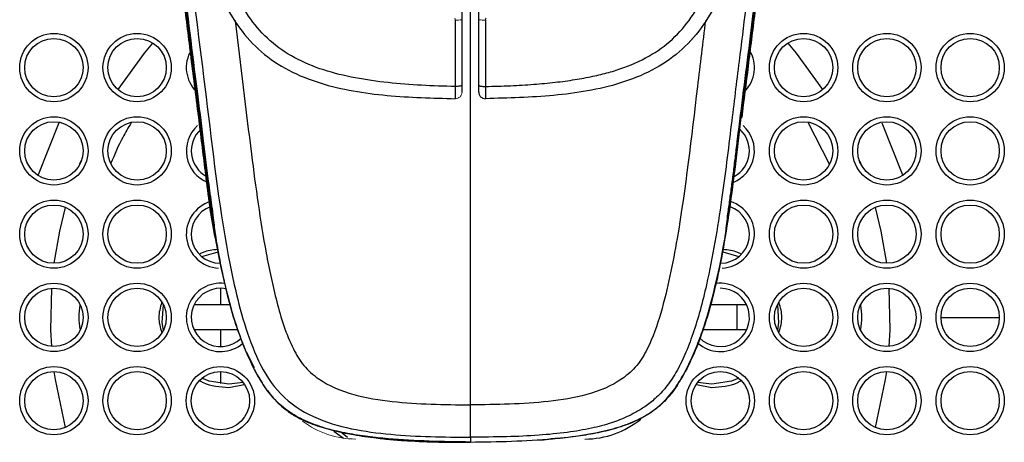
# Model space of a CAD drawing. Header units: millimetres. Extents: x -88 to 626, y -72 to 698.
# Tile 16 of 24: x 27 to 86, y 510 to 536. Entities that reach past the tile are written whole.
import ezdxf

# ---------------------------------------------------------------- set-up
doc = ezdxf.new("R2010")
doc.units = ezdxf.units.MM

msp = doc.modelspace()

# ---------------------------------------------------------------- linework, layer by layer
at = {"color": 8, "linetype": 'Continuous', "lineweight": 25}
for p, q in [((29.344, 529.384), (28.116, 526.25)), ((75.609, 526.905), (74.32, 529.393)), ((78.754, 529.384), (79.981, 526.25)), ((30.613, 526.91), (30.723, 527.184)), ((77.375, 527.184), (77.484, 526.91)), ((82.299, 517.695), (85.799, 517.695)), ((39.549, 513.495), (40.475, 513.671)), ((67.622, 513.671), (68.549, 513.495)), ((46.671, 510.488), (46.256, 510.825)), ((54.049, 510.213), (54.049, 510.196)), ((54.049, 510.213), (54.049, 510.196))]:
    msp.add_line(p, q, dxfattribs=at)
at = {"color": 7, "linetype": 'Continuous', "lineweight": 25}
for p, q in [((37.927, 521.351), (38.903, 521.642)), ((69.196, 521.642), (70.17, 521.351)), ((39.049, 519.445), (39.049, 518.445)), ((39.049, 518.445), (37.468, 518.445)), ((39.633, 518.445), (39.049, 518.445)), ((70.598, 518.445), (68.445, 518.445)), ((70.049, 518.445), (70.049, 516.945)), ((39.049, 516.945), (37.468, 516.945)), ((39.049, 516.945), (39.049, 515.945)), ((40.109, 516.945), (39.049, 516.945)), ((70.622, 516.945), (68.002, 516.945)), ((40.62, 515.618), (41.064, 514.697)), ((39.049, 514.445), (39.049, 513.726)), ((40.414, 513.789), (39.549, 513.695)), ((68.549, 513.695), (67.683, 513.789)), ((45.852, 510.872), (46.436, 510.446)), ((53.521, 510.223), (54.049, 510.198)), ((54.049, 510.198), (55.01, 510.231))]:
    msp.add_line(p, q, dxfattribs=at)
at = {"color": 144, "linetype": 'Continuous', "lineweight": 18}
msp.add_line((54.049, 510.213), (54.049, 510.213), dxfattribs=at)
msp.add_line((54.049, 510.213), (54.049, 510.213), dxfattribs=at)
at = {"color": 8, "linetype": 'Continuous', "lineweight": 25, "flags": 128}
for points in [[(32.904, 531.371), (34.494, 533.562), (34.999, 534.164)], [(73.099, 534.164), (73.603, 533.562), (75.194, 531.371)], [(29.077, 520.945), (29.406, 522.882), (29.748, 524.299)], [(78.35, 524.299), (78.691, 522.882), (79.021, 520.945)], [(28.927, 515.949), (28.877, 516.948), (28.927, 519.44)], [(79.171, 519.44), (79.22, 516.948), (79.171, 515.949)], [(29.748, 511.09), (29.142, 513.977), (29.077, 514.444)], [(79.021, 514.444), (78.955, 513.977), (78.35, 511.09)]]:
    msp.add_lwpolyline(points, dxfattribs=at)
at = {"color": 7, "linetype": 'Continuous', "lineweight": 25, "flags": 128}
for points in [[(37.743, 529.695), (37.773, 529.695), (37.804, 529.695)], [(35.623, 516.93), (35.56, 517.396), (35.623, 518.46)], [(72.475, 518.46), (72.537, 517.396), (72.475, 516.93)], [(39.549, 513.695), (38.37, 513.872), (37.927, 514.038)], [(70.17, 514.038), (69.728, 513.872), (68.549, 513.695)]]:
    msp.add_lwpolyline(points, dxfattribs=at)
at = {"color": 7, "linetype": 'Continuous', "lineweight": 25}
for centre, radius in [((29.049, 532.695), 2.05), ((29.049, 532.695), 1.75), ((34.049, 532.695), 2.05), ((34.049, 532.695), 1.75), ((74.049, 532.695), 2.05), ((74.049, 532.695), 1.75), ((79.049, 532.695), 2.05), ((79.049, 532.695), 1.75), ((84.049, 532.695), 2.05), ((84.049, 532.695), 1.75), ((29.049, 527.695), 2.05), ((34.049, 527.695), 2.05), ((74.049, 527.695), 2.05), ((79.049, 527.695), 2.05), ((84.049, 527.695), 2.05), ((29.049, 527.695), 1.75), ((34.049, 527.695), 1.75), ((74.049, 527.695), 1.75), ((79.049, 527.695), 1.75), ((84.049, 527.695), 1.75), ((29.049, 522.695), 2.05), ((29.049, 522.695), 1.75), ((34.049, 522.695), 2.05), ((34.049, 522.695), 1.75), ((74.049, 522.695), 2.05), ((74.049, 522.695), 1.75), ((79.049, 522.695), 2.05), ((79.049, 522.695), 1.75), ((84.049, 522.695), 2.05), ((84.049, 522.695), 1.75), ((29.049, 517.695), 2.05), ((34.049, 517.695), 2.05), ((74.049, 517.695), 2.05), ((79.049, 517.695), 2.05), ((84.049, 517.695), 2.05), ((29.049, 517.695), 1.75), ((34.049, 517.695), 1.75), ((74.049, 517.695), 1.75), ((79.049, 517.695), 1.75), ((84.049, 517.695), 1.75), ((29.049, 512.695), 2.05), ((29.049, 512.695), 1.75), ((34.049, 512.695), 2.05), ((34.049, 512.695), 1.75), ((39.049, 512.695), 2.05), ((39.049, 512.695), 1.75), ((69.049, 512.695), 2.05), ((69.049, 512.695), 1.75), ((74.049, 512.695), 2.05), ((74.049, 512.695), 1.75), ((79.049, 512.695), 2.05), ((79.049, 512.695), 1.75), ((84.049, 512.695), 2.05), ((84.049, 512.695), 1.75)]:
    msp.add_circle(centre, radius, dxfattribs=at)
at = {"color": 144, "linetype": 'Continuous', "lineweight": 18}
for centre, radius, start, end in [((53.244, 537.178), 1.635, 266.4104, 280.7244), ((54.853, 537.178), 1.635, 259.2756, 273.5896), ((47.174, 515.695), 5.3, 232.84823, 270)]:
    msp.add_arc(centre, radius, start, end, dxfattribs=at)
at = {"color": 8, "linetype": 'Continuous', "lineweight": 25}
for centre, radius, start, end in [((39.049, 532.695), 2.05, 149.23448, 224.92996), ((69.049, 532.695), 2.05, 315.07004, 30.76552), ((39.049, 527.695), 2.05, 132.08619, 247.93568), ((69.049, 527.695), 2.05, 292.06432, 47.91381), ((39.049, 522.695), 2.05, 107.2858, 266.57553), ((69.049, 522.695), 2.05, 273.44938, 72.7142), ((39.049, 517.695), 2.05, 82.80442, 310.73974), ((69.049, 517.695), 2.05, 228.73707, 97.34418), ((60.924, 515.695), 5.3, 270, 309.32662)]:
    msp.add_arc(centre, radius, start, end, dxfattribs=at)
at = {"color": 7, "linetype": 'Continuous', "lineweight": 25}
for centre, start, end in [((39.049, 527.695), 132.27357, 241.58996), ((69.049, 527.695), 298.41004, 47.72643), ((39.049, 522.695), 109.06657, 268.81928), ((69.049, 522.695), 271.18303, 70.93343), ((39.049, 517.695), 78.4932, 314.97682), ((69.049, 517.695), 224.82909, 90)]:
    msp.add_arc(centre, 1.75, start, end, dxfattribs=at)
for points, knots in [([(54.049, 641.972), (52.72, 641.943), (51.396, 641.878), (48.784, 641.522), (47.488, 641.242), (45.584, 640.664), (44.955, 640.444), (43.723, 639.954), (43.119, 639.682), (41.939, 639.084), (41.364, 638.756), (40.248, 638.044), (39.17, 637.271), (38.181, 636.393), (37.245, 635.468), (36.805, 634.983), (35.562, 633.454), (34.839, 632.342), (33.627, 630.01), (33.14, 628.796), (32.555, 626.919), (32.384, 626.283), (32.09, 625.006), (31.967, 624.362), (31.762, 623.072), (31.681, 622.425), (31.555, 621.129), (31.462, 619.831), (31.405, 618.53), (31.354, 617.228), (31.33, 616.577), (31.224, 613.319), (31.185, 610.709), (31.183, 602.872), (31.338, 597.637), (31.864, 587.167), (32.234, 581.933), (33.099, 571.479), (34.099, 561.027), (35.285, 550.58), (36.211, 542.747), (36.525, 540.136), (37.165, 534.916), (37.49, 532.306), (37.803, 529.695)], [0, 0, 0, 0, 0.03125, 0.03125, 0.0625, 0.0625, 0.078125, 0.078125, 0.09375, 0.09375, 0.109375, 0.109375, 0.125, 0.140625, 0.140625, 0.15625, 0.15625, 0.1875, 0.1875, 0.21875, 0.21875, 0.234375, 0.234375, 0.25, 0.25, 0.265625, 0.265625, 0.28125, 0.296875, 0.296875, 0.3125, 0.3125, 0.375, 0.375, 0.5, 0.5, 0.625, 0.625, 0.75, 0.875, 0.875, 0.9375, 0.9375, 1, 1, 1, 1]), ([(54.049, 510.213), (52.4, 510.233), (50.75, 510.264), (48.703, 510.446), (48.294, 510.489), (47.479, 510.595), (47.072, 510.656), (46.261, 510.808), (45.856, 510.899), (45.062, 511.124), (44.673, 511.257), (44.106, 511.501), (43.92, 511.59), (43.555, 511.787), (43.376, 511.894), (42.865, 512.242), (42.555, 512.51), (42.133, 512.965), (42, 513.126), (41.751, 513.456), (41.635, 513.625), (41.306, 514.146), (41.113, 514.508), (40.757, 515.251), (40.593, 515.631), (40.29, 516.394), (40.151, 516.778), (39.767, 517.938), (39.554, 518.721), (38.613, 522.664), (38.258, 525.907), (37.677, 530.759), (37.475, 532.375), (37.078, 535.608), (36.88, 537.225), (35.898, 545.307), (35.139, 551.775), (33.758, 564.719), (33.131, 571.195), (32.351, 580.914), (32.119, 584.155), (31.722, 590.637), (31.555, 593.879), (31.312, 600.36), (31.234, 603.6), (31.206, 610.076), (31.26, 613.31), (31.415, 617.346), (31.45, 618.153), (31.529, 619.765), (31.571, 620.571), (31.709, 622.179), (31.806, 622.983), (32.063, 624.567), (32.222, 625.35), (32.804, 627.666), (33.327, 629.17), (34.202, 630.982), (34.389, 631.343), (34.784, 632.05), (34.992, 632.396), (35.646, 633.411), (36.122, 634.057), (37.156, 635.286), (37.715, 635.868), (38.921, 636.966), (39.555, 637.47), (40.879, 638.39), (41.569, 638.807), (42.644, 639.373), (43.009, 639.551), (43.752, 639.889), (44.13, 640.047), (46.024, 640.786), (47.582, 641.21), (49.975, 641.628), (50.782, 641.731), (52.413, 641.865), (53.23, 641.895), (54.049, 641.906)], [0, 0, 0, 0, 0.03125, 0.03125, 0.039063, 0.039063, 0.046875, 0.046875, 0.054688, 0.054688, 0.0625, 0.0625, 0.066406, 0.066406, 0.070313, 0.070313, 0.078125, 0.078125, 0.082031, 0.082031, 0.085937, 0.085937, 0.09375, 0.09375, 0.101562, 0.101562, 0.109375, 0.109375, 0.125, 0.125, 0.1875, 0.1875, 0.21875, 0.21875, 0.25, 0.25, 0.375, 0.375, 0.5, 0.5, 0.5625, 0.5625, 0.625, 0.625, 0.6875, 0.6875, 0.75, 0.75, 0.765625, 0.765625, 0.78125, 0.78125, 0.796875, 0.796875, 0.8125, 0.8125, 0.84375, 0.84375, 0.851562, 0.851562, 0.859375, 0.859375, 0.875, 0.875, 0.890625, 0.890625, 0.90625, 0.90625, 0.921875, 0.921875, 0.929687, 0.929687, 0.9375, 0.9375, 0.96875, 0.96875, 0.984375, 0.984375, 1, 1, 1, 1]), ([(54.049, 641.972), (54.24, 641.971), (54.617, 641.969), (55.184, 641.952), (55.753, 641.924), (56.332, 641.884), (56.919, 641.832), (57.512, 641.766), (58.112, 641.687), (58.718, 641.592), (59.33, 641.482), (59.948, 641.356), (60.572, 641.211), (61.201, 641.049), (61.837, 640.866), (62.478, 640.663), (63.124, 640.438), (63.775, 640.191), (64.429, 639.919), (65.083, 639.622), (65.736, 639.298), (66.386, 638.947), (67.03, 638.566), (67.669, 638.155), (68.299, 637.712), (69.262, 636.975), (70.504, 635.861), (71.919, 634.267), (73.165, 632.478), (74.225, 630.511), (75.094, 628.378), (75.77, 626.087), (76.171, 624.069), (76.406, 622.352), (76.534, 620.947), (76.619, 619.441), (76.699, 617.847), (76.769, 616.175), (76.828, 614.425), (76.872, 612.593), (76.9, 610.679), (76.912, 608.681), (76.907, 606.601), (76.884, 604.437), (76.843, 602.19), (76.782, 599.858), (76.701, 597.441), (76.599, 594.939), (76.476, 592.353), (76.328, 589.596), (76.146, 586.581), (75.92, 583.214), (75.645, 579.491), (75.314, 575.41), (74.923, 570.966), (74.467, 566.158), (73.942, 560.982), (73.348, 555.437), (72.682, 549.523), (71.948, 543.239), (71.148, 536.588), (70.583, 532.033), (70.294, 529.695)], [0, 0, 0, 0, 0.004544, 0.008932, 0.01345, 0.018047, 0.022703, 0.027421, 0.032203, 0.037051, 0.041967, 0.046955, 0.052018, 0.057162, 0.06239, 0.067711, 0.073129, 0.078643, 0.08425, 0.089944, 0.095721, 0.101576, 0.107511, 0.113532, 0.119649, 0.12587, 0.142441, 0.159356, 0.176674, 0.194436, 0.212743, 0.23177, 0.251669, 0.262085, 0.273363, 0.285472, 0.298214, 0.31155, 0.3255, 0.340089, 0.355333, 0.371231, 0.387782, 0.404988, 0.422855, 0.44139, 0.460599, 0.48049, 0.501068, 0.522261, 0.546217, 0.572969, 0.60255, 0.634993, 0.670327, 0.70858, 0.749772, 0.793918, 0.841026, 0.891092, 0.944102, 1, 1, 1, 1]), ([(54.049, 510.213), (55.697, 510.233), (57.347, 510.264), (59.394, 510.446), (59.803, 510.489), (60.618, 510.595), (61.025, 510.656), (61.836, 510.808), (62.241, 510.899), (63.035, 511.124), (63.424, 511.257), (63.991, 511.501), (64.177, 511.59), (64.543, 511.787), (64.721, 511.894), (65.232, 512.242), (65.542, 512.51), (65.964, 512.965), (66.098, 513.126), (66.347, 513.456), (66.463, 513.625), (66.791, 514.146), (66.984, 514.508), (67.34, 515.251), (67.504, 515.631), (67.808, 516.394), (67.946, 516.778), (68.33, 517.938), (68.544, 518.721), (69.484, 522.664), (69.839, 525.907), (70.42, 530.759), (70.622, 532.375), (71.019, 535.608), (71.217, 537.225), (72.199, 545.307), (72.958, 551.775), (74.34, 564.719), (74.967, 571.195), (75.746, 580.914), (75.978, 584.155), (76.376, 590.637), (76.542, 593.879), (76.785, 600.36), (76.863, 603.6), (76.891, 610.076), (76.837, 613.31), (76.683, 617.346), (76.647, 618.153), (76.568, 619.765), (76.526, 620.571), (76.389, 622.179), (76.291, 622.983), (76.035, 624.567), (75.875, 625.35), (75.293, 627.666), (74.77, 629.17), (73.895, 630.982), (73.708, 631.343), (73.313, 632.05), (73.105, 632.396), (72.452, 633.411), (71.976, 634.057), (70.941, 635.286), (70.383, 635.868), (69.177, 636.966), (68.542, 637.47), (67.219, 638.39), (66.528, 638.807), (65.453, 639.373), (65.088, 639.551), (64.345, 639.889), (63.968, 640.047), (62.073, 640.786), (60.515, 641.21), (58.123, 641.628), (57.315, 641.731), (55.684, 641.865), (54.867, 641.895), (54.049, 641.906)], [0, 0, 0, 0, 0.03125, 0.03125, 0.039062, 0.039062, 0.046875, 0.046875, 0.054688, 0.054688, 0.0625, 0.0625, 0.066406, 0.066406, 0.070312, 0.070312, 0.078125, 0.078125, 0.082031, 0.082031, 0.085938, 0.085938, 0.09375, 0.09375, 0.101563, 0.101563, 0.109375, 0.109375, 0.125, 0.125, 0.1875, 0.1875, 0.21875, 0.21875, 0.25, 0.25, 0.375, 0.375, 0.5, 0.5, 0.5625, 0.5625, 0.625, 0.625, 0.6875, 0.6875, 0.75, 0.75, 0.765625, 0.765625, 0.78125, 0.78125, 0.796875, 0.796875, 0.8125, 0.8125, 0.84375, 0.84375, 0.851563, 0.851563, 0.859375, 0.859375, 0.875, 0.875, 0.890625, 0.890625, 0.90625, 0.90625, 0.921875, 0.921875, 0.929688, 0.929688, 0.9375, 0.9375, 0.96875, 0.96875, 0.984375, 0.984375, 1, 1, 1, 1]), ([(54.049, 640.88), (53.243, 640.86), (51.632, 640.817), (50.048, 640.611), (47.69, 640.194), (46.129, 639.775), (43.115, 638.629), (41.717, 637.857), (39.128, 635.933), (37.987, 634.798), (36.036, 632.263), (35.222, 630.855), (33.939, 627.943), (33.45, 626.416), (32.736, 623.285), (32.525, 621.704), (32.286, 618.522), (32.211, 616.925), (31.9, 608.936), (31.94, 602.54), (32.403, 589.742), (32.802, 583.348), (34.298, 564.181), (35.691, 551.43), (37.614, 535.516), (38.013, 532.335), (38.794, 525.971), (39.173, 522.779), (40.23, 518.093), (40.657, 516.534), (41.685, 514.365), (42.112, 513.67), (43.226, 512.528), (43.908, 512.075), (45.364, 511.401), (46.136, 511.176), (47.688, 510.855), (48.476, 510.751), (50.856, 510.528), (52.454, 510.512), (54.049, 510.506)], [0, 0, 0, 0, 0.015625, 0.03125, 0.03125, 0.0625, 0.0625, 0.09375, 0.09375, 0.125, 0.125, 0.15625, 0.15625, 0.1875, 0.1875, 0.21875, 0.21875, 0.25, 0.25, 0.375, 0.375, 0.5, 0.5, 0.75, 0.75, 0.8125, 0.8125, 0.875, 0.875, 0.90625, 0.90625, 0.921875, 0.921875, 0.9375, 0.9375, 0.953125, 0.953125, 0.96875, 0.96875, 1, 1, 1, 1]), ([(54.049, 640.88), (54.135, 640.878), (54.309, 640.874), (54.569, 640.867), (54.828, 640.859), (55.087, 640.85), (55.345, 640.841), (55.603, 640.829), (55.86, 640.816), (56.117, 640.801), (56.372, 640.783), (56.627, 640.763), (56.882, 640.74), (57.135, 640.714), (57.388, 640.686), (57.64, 640.655), (57.892, 640.622), (58.142, 640.586), (58.392, 640.547), (58.641, 640.506), (58.888, 640.463), (59.135, 640.418), (59.381, 640.37), (59.627, 640.32), (59.871, 640.268), (60.114, 640.214), (60.356, 640.158), (60.597, 640.099), (60.837, 640.038), (61.076, 639.976), (61.314, 639.911), (61.551, 639.844), (61.786, 639.775), (62.021, 639.703), (62.254, 639.63), (62.486, 639.554), (62.716, 639.477), (62.946, 639.397), (63.174, 639.315), (63.4, 639.231), (63.626, 639.145), (63.85, 639.056), (64.072, 638.966), (64.294, 638.873), (64.513, 638.778), (64.732, 638.683), (64.944, 638.573), (65.155, 638.463), (65.364, 638.351), (65.572, 638.238), (65.778, 638.122), (65.983, 638.005), (66.186, 637.886), (66.387, 637.765), (66.585, 637.642), (66.782, 637.516), (66.977, 637.388), (67.169, 637.258), (67.36, 637.125), (67.548, 636.99), (67.733, 636.852), (67.917, 636.713), (68.098, 636.571), (68.277, 636.428), (68.454, 636.282), (68.628, 636.134), (68.8, 635.984), (68.969, 635.833), (69.136, 635.679), (69.301, 635.524), (69.463, 635.366), (69.623, 635.207), (69.78, 635.046), (69.935, 634.884), (70.087, 634.72), (70.237, 634.554), (70.385, 634.387), (70.53, 634.219), (70.672, 634.049), (70.813, 633.877), (70.95, 633.705), (71.423, 633.098), (72.241, 631.916), (73.308, 629.964), (74.285, 627.574), (74.977, 625.132), (75.413, 622.829), (75.649, 620.839), (75.774, 618.926), (75.874, 617.099), (76.019, 613.773), (76.124, 608.919), (76.115, 602.509), (75.944, 596.107), (75.652, 589.715), (75.271, 583.332), (74.798, 576.823), (74.188, 569.561), (73.369, 560.923), (72.255, 550.426), (71.268, 541.989), (70.541, 536.003), (70.154, 532.859), (69.677, 529.042), (69.136, 524.55), (68.515, 520.821), (67.86, 518.145), (67.432, 516.743), (66.959, 515.495), (66.433, 514.413), (65.838, 513.521), (65.191, 512.841), (64.558, 512.346), (63.985, 511.995), (63.323, 511.662), (62.455, 511.324), (61.251, 511.007), (59.794, 510.768), (58.092, 510.6), (56.149, 510.517), (54.775, 510.51), (54.049, 510.506)], [0, 0, 0, 0, 0.001694, 0.003384, 0.005071, 0.006755, 0.008435, 0.010112, 0.011785, 0.013455, 0.015122, 0.016785, 0.018445, 0.020102, 0.021757, 0.023408, 0.025056, 0.026701, 0.028343, 0.029982, 0.031618, 0.033251, 0.03488, 0.036507, 0.03813, 0.03975, 0.041366, 0.04298, 0.04459, 0.046196, 0.047799, 0.049399, 0.050996, 0.052589, 0.054179, 0.055765, 0.057348, 0.058927, 0.060504, 0.062077, 0.063647, 0.065213, 0.066776, 0.068337, 0.069894, 0.071447, 0.072998, 0.074546, 0.076091, 0.077632, 0.07917, 0.080704, 0.082235, 0.083762, 0.085286, 0.086806, 0.088324, 0.089838, 0.091348, 0.092856, 0.09436, 0.095862, 0.097359, 0.098854, 0.100346, 0.101834, 0.103319, 0.1048, 0.106279, 0.107754, 0.109226, 0.110695, 0.11216, 0.113623, 0.115082, 0.116538, 0.117991, 0.11944, 0.120887, 0.122331, 0.123771, 0.125209, 0.137363, 0.151843, 0.168653, 0.187786, 0.201418, 0.214483, 0.226981, 0.238914, 0.250281, 0.292086, 0.333825, 0.375515, 0.41716, 0.458756, 0.500304, 0.544505, 0.600921, 0.669544, 0.750376, 0.766562, 0.787154, 0.812157, 0.841583, 0.8754, 0.885785, 0.895302, 0.903968, 0.911792, 0.918717, 0.924785, 0.930004, 0.934363, 0.937862, 0.944438, 0.952503, 0.962089, 0.973193, 0.985836, 1, 1, 1, 1]), ([(53.146, 531.562), (51.793, 531.585), (50.441, 531.647), (48.449, 531.864), (47.79, 531.956), (46.496, 532.203), (45.861, 532.356), (44.642, 532.749), (44.057, 532.99), (42.974, 533.573), (42.478, 533.915), (41.593, 534.694), (41.204, 535.129), (40.523, 536.086), (40.229, 536.61), (39.724, 537.732), (39.513, 538.329), (39.156, 539.562), (39.01, 540.198), (38.821, 541.168), (38.764, 541.494), (38.658, 542.149), (38.61, 542.476), (38.472, 543.487), (38.394, 544.162), (38.158, 546.189), (38.012, 547.543), (37.734, 550.252), (37.606, 551.61), (37.241, 555.679), (37.024, 558.391), (36.622, 563.822), (36.44, 566.539), (35.938, 574.693), (35.666, 580.132), (35.424, 585.575)], [0, 0, 0, 0, 0.0625, 0.0625, 0.09375, 0.09375, 0.125, 0.125, 0.15625, 0.15625, 0.1875, 0.1875, 0.21875, 0.21875, 0.25, 0.25, 0.28125, 0.28125, 0.3125, 0.3125, 0.328125, 0.328125, 0.34375, 0.34375, 0.375, 0.375, 0.4375, 0.4375, 0.5, 0.5, 0.625, 0.625, 0.75, 0.75, 1, 1, 1, 1]), ([(54.952, 531.562), (55.207, 531.568), (55.708, 531.578), (56.446, 531.606), (57.157, 531.643), (57.841, 531.69), (58.499, 531.745), (59.13, 531.811), (59.733, 531.886), (60.311, 531.97), (60.861, 532.064), (61.385, 532.167), (61.881, 532.28), (62.352, 532.402), (63.267, 532.674), (64.549, 533.194), (66.052, 534.202), (67.248, 535.518), (68.129, 537.065), (68.768, 538.842), (69.135, 540.389), (69.37, 541.695), (69.511, 542.629), (69.642, 543.657), (69.883, 545.674), (70.222, 548.783), (70.643, 553.198), (71.055, 558.11), (71.459, 563.55), (71.813, 568.947), (72.125, 574.349), (72.409, 579.804), (72.583, 583.599), (72.674, 585.575)], [0, 0, 0, 0, 0.011957, 0.0235, 0.034631, 0.045353, 0.055668, 0.065579, 0.075091, 0.084207, 0.092932, 0.101272, 0.109232, 0.11682, 0.124045, 0.154004, 0.181338, 0.208188, 0.23667, 0.264259, 0.296533, 0.31115, 0.326552, 0.340847, 0.359758, 0.421886, 0.487568, 0.567844, 0.653177, 0.743574, 0.821659, 0.907134, 1, 1, 1, 1]), ([(34.119, 584.605), (34.388, 579.438), (34.94, 568.823), (35.99, 556.873), (36.873, 548.738), (37.363, 544.671), (37.904, 540.631), (38.813, 537.35), (40.134, 535.037), (41.47, 533.576), (43.134, 532.464), (45.66, 531.475), (49.05, 530.939), (51.778, 530.865), (53.144, 530.829)], [0, 0, 0, 0, 0.241449, 0.495922, 0.559574, 0.623233, 0.687028, 0.749739, 0.780244, 0.810433, 0.84128, 0.872773, 0.936293, 1, 1, 1, 1]), ([(73.979, 584.605), (73.71, 579.437), (73.158, 568.823), (72.107, 556.873), (71.224, 548.738), (70.734, 544.671), (70.193, 540.631), (69.285, 537.35), (67.964, 535.037), (66.628, 533.576), (64.963, 532.464), (62.437, 531.475), (59.047, 530.939), (56.319, 530.865), (54.953, 530.829)], [0, 0, 0, 0, 0.241448, 0.495922, 0.559574, 0.623233, 0.687028, 0.749738, 0.780244, 0.810433, 0.84128, 0.872773, 0.936292, 1, 1, 1, 1]), ([(37.742, 529.695), (37.568, 531.071), (37.412, 532.317), (37.192, 534.086), (37.122, 534.659), (36.982, 535.787), (36.914, 536.341), (36.714, 537.975), (36.586, 539.027), (36.34, 541.056), (36.223, 542.036), (35.993, 543.966), (35.881, 544.919), (35.659, 546.811), (35.55, 547.748), (35.336, 549.607), (35.231, 550.53), (35.022, 552.384), (34.917, 553.316), (34.711, 555.186), (34.608, 556.125), (34.402, 558.036), (34.299, 559.006), (34.092, 560.984), (33.988, 561.991), (33.777, 564.073), (33.669, 565.15), (33.342, 568.515), (33.117, 570.936), (32.78, 574.818), (32.668, 576.152), (32.448, 578.884), (32.341, 580.282), (32.238, 581.695)], [0, 0, 0, 0, 0.0625, 0.0625, 0.09375, 0.09375, 0.125, 0.125, 0.1875, 0.1875, 0.25, 0.25, 0.3125, 0.3125, 0.375, 0.375, 0.4375, 0.4375, 0.5, 0.5, 0.5625, 0.5625, 0.625, 0.625, 0.6875, 0.6875, 0.75, 0.75, 0.875, 0.875, 0.9375, 0.9375, 1, 1, 1, 1]), ([(32.388, 581.557), (32.608, 578.677), (33.033, 573.128), (33.783, 565.228), (34.524, 558.03), (35.235, 551.564), (35.982, 545.022), (36.773, 538.345), (37.461, 532.66), (37.997, 528.54), (38.24, 526.481), (38.417, 525.128), (38.524, 524.388), (38.64, 523.521), (38.748, 522.392), (38.912, 521.523), (39.012, 520.992)], [0, 0, 0, 0, 0.14183, 0.273253, 0.389022, 0.496672, 0.592292, 0.712072, 0.826303, 0.872688, 0.915339, 0.927695, 0.939418, 0.951882, 0.970639, 1, 1, 1, 1]), ([(70.355, 529.695), (70.485, 530.727), (70.749, 532.822), (71.144, 536.014), (71.545, 539.299), (72.054, 543.529), (72.697, 549.01), (73.477, 555.937), (74.182, 562.624), (74.76, 568.543), (75.193, 573.33), (75.556, 577.65), (75.762, 580.393), (75.86, 581.695)], [0, 0, 0, 0, 0.059566, 0.120977, 0.184216, 0.249214, 0.365119, 0.500554, 0.648957, 0.750925, 0.84196, 0.924963, 1, 1, 1, 1]), ([(69.085, 520.992), (69.195, 521.585), (69.37, 522.532), (69.483, 523.782), (69.627, 524.744), (69.742, 525.598), (69.857, 526.495), (69.97, 527.431), (70.285, 530.017), (70.815, 534.122), (71.501, 539.829), (72.132, 545.184), (72.738, 550.474), (73.324, 555.745), (73.931, 561.457), (74.552, 567.703), (75.166, 574.382), (75.517, 579.02), (75.694, 581.353)], [0, 0, 0, 0, 0.0329898, 0.0526862, 0.0662458, 0.0802694, 0.0950769, 0.1105497, 0.1265808, 0.2229112, 0.3137913, 0.409085, 0.4881824, 0.5759182, 0.6700534, 0.7708437, 0.8847386, 1, 1, 1, 1]), ([(54.955, 535.547), (54.955, 535.328), (54.955, 534.889), (54.955, 534.229), (54.954, 533.567), (54.954, 532.901), (54.953, 532.232), (54.952, 531.786), (54.952, 531.562)], [0, 0, 0, 0, 0.163885, 0.328733, 0.49463, 0.661699, 0.830097, 1, 1, 1, 1]), ([(53.549, 531.636), (53.549, 531.628), (53.54, 531.618), (53.501, 531.6), (53.47, 531.591), (53.391, 531.577), (53.343, 531.571), (53.244, 531.564), (53.193, 531.562), (53.146, 531.562)], [0, 0, 0, 0, 0.25, 0.25, 0.5, 0.5, 0.75, 0.75, 1, 1, 1, 1]), ([(53.549, 531.229), (53.549, 531.225), (53.549, 531.266), (53.549, 531.413), (53.549, 531.521), (53.549, 531.636)], [0, 0, 0, 0, 0.5, 0.5, 1, 1, 1, 1]), ([(54.549, 531.636), (54.549, 531.628), (54.557, 531.618), (54.597, 531.6), (54.627, 531.591), (54.706, 531.577), (54.754, 531.571), (54.853, 531.564), (54.904, 531.562), (54.952, 531.562)], [0, 0, 0, 0, 0.25, 0.25, 0.5, 0.5, 0.75, 0.75, 1, 1, 1, 1]), ([(54.549, 531.229), (54.549, 531.225), (54.549, 531.266), (54.549, 531.413), (54.549, 531.521), (54.549, 531.636)], [0, 0, 0, 0, 0.5, 0.5, 1, 1, 1, 1]), ([(54.952, 531.562), (54.952, 531.466), (54.953, 531.368), (54.954, 531.183), (54.955, 531.097), (54.955, 530.959), (54.955, 530.906), (54.954, 530.839), (54.954, 530.826), (54.953, 530.829)], [0, 0, 0, 0, 0.25, 0.25, 0.5, 0.5, 0.75, 0.75, 1, 1, 1, 1]), ([(54.549, 531.229), (54.549, 531.181), (54.557, 531.13), (54.597, 531.031), (54.628, 530.983), (54.707, 530.905), (54.755, 530.875), (54.854, 530.836), (54.906, 530.828), (54.953, 530.829)], [0, 0, 0, 0, 0.25, 0.25, 0.5, 0.5, 0.75, 0.75, 1, 1, 1, 1]), ([(38.926, 521.626), (38.837, 522.021), (38.477, 523.62), (38.169, 526.327), (37.878, 528.623), (37.742, 529.695)], [0, 0, 0, 0, 0.14856, 0.602484, 1, 1, 1, 1]), ([(37.804, 529.695), (37.854, 529.285), (37.96, 528.423), (38.123, 527.064), (38.307, 525.578), (38.525, 523.966), (38.739, 522.603), (38.95, 521.411), (39.188, 520.183), (39.548, 518.62), (40.088, 516.827), (40.743, 515.203), (41.449, 513.856), (42.082, 512.992), (42.606, 512.451), (43.087, 512.052), (43.779, 511.616), (44.716, 511.209), (45.689, 510.931), (46.472, 510.764), (47.326, 510.601), (48.255, 510.467), (49.334, 510.355), (50.583, 510.263), (52.158, 510.203), (53.416, 510.199), (54.049, 510.196)], [0, 0, 0, 0, 0.0412305, 0.0867723, 0.1366182, 0.1907629, 0.2492178, 0.2744201, 0.3116291, 0.3740253, 0.4345802, 0.4983934, 0.5485409, 0.5860626, 0.6047944, 0.6236314, 0.6482861, 0.6862441, 0.7250708, 0.7491574, 0.7661798, 0.8118046, 0.8427444, 0.8744728, 0.9368133, 1, 1, 1, 1]), ([(70.294, 529.695), (70.183, 528.772), (69.96, 526.924), (69.618, 524.223), (69.288, 522.153), (69.002, 520.685), (68.791, 519.711), (68.532, 518.657), (68.212, 517.523), (67.805, 516.316), (67.281, 515.064), (66.741, 514.036), (66.21, 513.234), (65.705, 512.636), (64.853, 511.896), (63.876, 511.396), (62.911, 511.078), (62.249, 510.9), (61.174, 510.665), (60.018, 510.48), (59.093, 510.415), (58.798, 510.395)], [0, 0, 0, 0, 0.1103129, 0.2208151, 0.3230068, 0.3589527, 0.3983137, 0.4411834, 0.487731, 0.5380264, 0.5921389, 0.6485905, 0.6754547, 0.7062054, 0.7410246, 0.8087808, 0.8344036, 0.8614907, 0.8900256, 0.9648961, 1, 1, 1, 1]), ([(38.957, 521.276), (39.047, 520.836), (39.239, 519.899), (39.548, 518.749), (39.713, 518.139)], [0, 0, 0, 0, 0.4701795, 1, 1, 1, 1]), ([(68.605, 518.975), (68.635, 519.082), (68.89, 519.971), (69.02, 520.656), (69.135, 521.258)], [0, 0, 0, 0, 0.120229, 1, 1, 1, 1]), ([(58.051, 510.336), (58.184, 510.336), (58.423, 510.337), (58.658, 510.377), (58.763, 510.395)], [0, 0, 0, 0, 0.554875, 1, 1, 1, 1])]:
    msp.add_open_spline(points, degree=3, knots=knots, dxfattribs=at)
at = {"color": 8, "linetype": 'Continuous', "lineweight": 25}
for points, knots in [([(54.049, 512.445), (54.049, 517.261), (54.049, 527.09), (54.049, 542.321), (54.049, 559.403), (54.049, 577.564), (54.049, 590.309), (54.049, 596.394)], [0, 0, 0, 0, 0.17215, 0.351356, 0.544146, 0.782359, 1, 1, 1, 1]), ([(39.937, 535.518), (40.254, 532.846), (40.689, 529.179), (41.294, 524.524), (41.768, 521.559), (42.389, 518.626), (43.091, 516.324), (44.007, 514.774), (45.193, 513.726), (47.036, 512.973), (50.131, 512.489), (52.481, 512.462), (54.049, 512.445)], [0, 0, 0, 0, 0.253861, 0.348428, 0.442856, 0.537024, 0.631512, 0.668311, 0.705213, 0.778669, 0.852342, 1, 1, 1, 1]), ([(68.162, 535.521), (67.999, 534.2), (67.462, 529.834), (66.802, 523.942), (65.754, 518.674), (64.888, 516.12), (64.09, 514.774), (62.905, 513.726), (61.061, 512.973), (57.966, 512.489), (55.616, 512.462), (54.049, 512.445)], [0, 0, 0, 0, 0.12558, 0.414984, 0.55909, 0.631534, 0.668331, 0.705231, 0.778683, 0.85235, 1, 1, 1, 1]), ([(33.689, 529.372), (33.514, 529.086), (33.043, 528.312), (32.694, 527.476), (32.474, 526.949)], [0, 0, 0, 0, 0.36993, 1, 1, 1, 1]), ([(38.881, 521.767), (38.577, 521.744), (38.198, 521.715), (37.872, 521.534), (37.807, 521.498)], [0, 0, 0, 0, 0.802407, 1, 1, 1, 1]), ([(70.29, 521.498), (70.226, 521.534), (69.898, 521.716), (69.518, 521.745), (69.213, 521.768)], [0, 0, 0, 0, 0.196965, 1, 1, 1, 1]), ([(30.617, 518.44), (30.583, 518.192), (30.515, 517.707), (30.581, 517.223), (30.613, 516.988)], [0, 0, 0, 0, 0.513249, 1, 1, 1, 1]), ([(35.518, 518.584), (35.433, 518.288), (35.264, 517.694), (35.434, 517.1), (35.519, 516.803)], [0, 0, 0, 0, 0.499317, 1, 1, 1, 1]), ([(72.579, 516.803), (72.664, 517.1), (72.834, 517.694), (72.664, 518.288), (72.579, 518.584)], [0, 0, 0, 0, 0.5006826, 1, 1, 1, 1]), ([(77.484, 516.988), (77.516, 517.223), (77.582, 517.707), (77.515, 518.192), (77.48, 518.44)], [0, 0, 0, 0, 0.4867506, 1, 1, 1, 1]), ([(37.807, 513.891), (37.872, 513.856), (38.399, 513.571), (39.012, 513.53), (39.549, 513.495)], [0, 0, 0, 0, 0.122715, 1, 1, 1, 1]), ([(68.549, 513.495), (69.086, 513.53), (69.698, 513.571), (70.225, 513.856), (70.29, 513.891)], [0, 0, 0, 0, 0.877285, 1, 1, 1, 1])]:
    msp.add_open_spline(points, degree=3, knots=knots, dxfattribs=at)
at = {"color": 7, "linetype": 'Continuous', "lineweight": 25}
for points in [[(53.549, 535.572), (53.549, 536.113), (53.549, 536.654), (53.549, 537.195)], [(54.549, 535.572), (54.549, 536.113), (54.549, 536.654), (54.549, 537.195)], [(53.142, 535.547), (53.143, 534.224), (53.143, 532.896), (53.146, 531.562)], [(53.549, 531.636), (53.549, 532.939), (53.549, 534.252), (53.549, 535.572)], [(54.549, 531.636), (54.549, 532.939), (54.549, 534.252), (54.549, 535.572)], [(53.146, 531.562), (53.145, 531.134), (53.143, 530.817), (53.144, 530.829)], [(70.354, 529.695), (70.334, 529.695), (70.315, 529.695), (70.294, 529.695)], [(54.049, 510.506), (54.049, 510.583), (54.049, 511.644), (54.049, 512.445)], [(54.049, 510.506), (54.049, 510.383), (54.049, 510.286), (54.049, 510.213)]]:
    msp.add_open_spline(points, degree=3, dxfattribs=at)
at = {"color": 144, "linetype": 'Continuous', "lineweight": 18}
for points in [[(53.108, 535.662), (53.132, 535.63), (53.142, 535.588), (53.142, 535.547)], [(54.989, 535.662), (54.965, 535.63), (54.955, 535.588), (54.955, 535.547)], [(53.144, 530.858), (53.144, 530.845), (53.144, 530.835), (53.144, 530.829)]]:
    msp.add_open_spline(points, degree=3, dxfattribs=at)
msp.add_open_spline([(53.144, 530.829), (53.192, 530.828), (53.243, 530.836), (53.342, 530.875), (53.39, 530.905), (53.469, 530.983), (53.5, 531.031), (53.54, 531.13), (53.549, 531.181), (53.549, 531.229)], degree=3, knots=[0, 0, 0, 0, 0.25, 0.25, 0.5, 0.5, 0.75, 0.75, 1, 1, 1, 1], dxfattribs=at)

doc.saveas('drawing.dxf')
